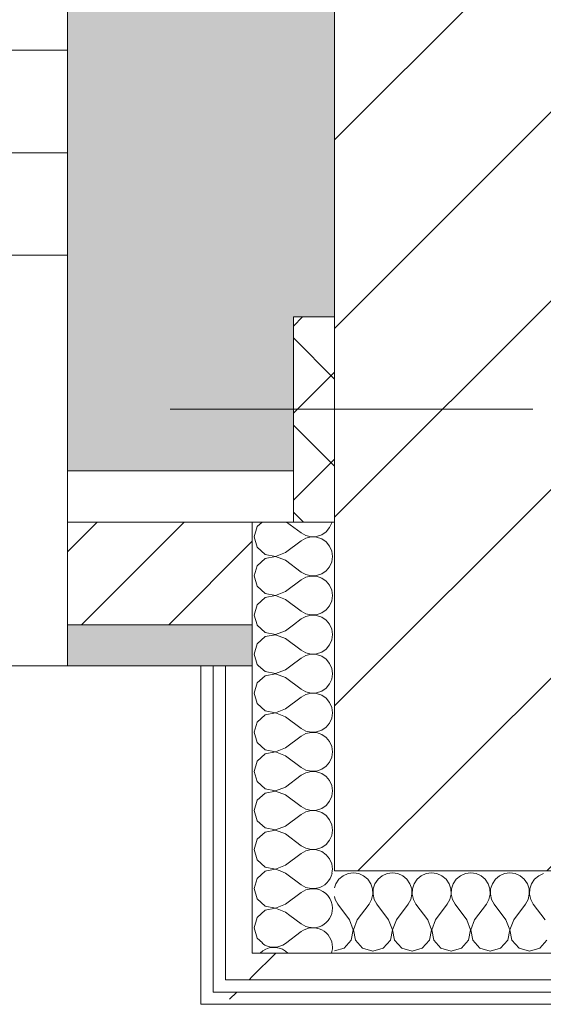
# Model space of a CAD drawing. Header units: millimetres. Extents: x -30280 to 22128, y -17757 to 4746.
# Tile 162 of 171: x -2124 to -1869, y -12504 to -12024. Entities that reach past the tile are written whole.
import ezdxf

# ---------------------------------------------------------------- set-up
doc = ezdxf.new("R2010")
doc.units = ezdxf.units.MM
doc.header["$MEASUREMENT"] = 0
doc.linetypes.add('Wipeout_Contour', pattern=[1000, 0, -1000])
for name, color, linetype in [('10_ESTR_Pilars', 7, 'Continuous'), ('12_FAÇ_Façana', 7, 'Continuous'), ('Nuevo_08_E_Envans secs', 7, 'Continuous'), ('Ventanas Archicad', 7, 'Continuous')]:
    doc.layers.add(name, color=color, linetype=linetype)
for name, color, linetype, lineweight in [('10_ESTR_Pilars_Pluma_Nº__20', 1, 'Continuous', 5), ('10_ESTR_Pilars_Pluma_Nº__28', 7, 'Continuous', 20), ('10_ESTR_Pilars_Pluma_Nº__42', 8, 'Continuous', 25), ('12_FAÇ_Façana_Pluma_Nº__1', 7, 'Continuous', 5), ('12_FAÇ_Façana_Pluma_Nº__2', 8, 'Continuous', 5), ('12_FAÇ_Façana_Pluma_Nº__7', 7, 'Continuous', 5), ('Nuevo_08_E_Envans secs_Pluma_Nº__1', 7, 'Continuous', 5), ('Nuevo_12_FAÇ_Façana_Pluma_Nº__1', 7, 'Continuous', 5), ('Ventanas Archicad_Pluma_Nº__1', 7, 'Continuous', 5), ('Ventanas Archicad_Pluma_Nº__7', 7, 'Continuous', 5)]:
    doc.layers.add(name, color=color, linetype=linetype, lineweight=lineweight)
for name, color, linetype, lineweight, true_color in [('12_FAÇ_Façana_Pluma_Nº__102', 7, 'Continuous', 5, 0xcccccc), ('12_FAÇ_Façana_Pluma_Nº__174', 7, 'Continuous', 13, 0xe4ad2c), ('12_FAÇ_Façana_Pluma_Nº__176', 7, 'Continuous', 15, 0x93a0c6), ('Nuevo_08_E_Envans secs_Pluma_Nº__102', 7, 'Continuous', 5, 0xcccccc), ('Nuevo_08_E_Envans secs_Pluma_Nº__171', 171, 'Continuous', 13, 0xaaaaff), ('Nuevo_08_E_Envans secs_Pluma_Nº__177', 7, 'Continuous', 15, 0xf7e046)]:
    doc.layers.add(name, color=color, linetype=linetype, lineweight=lineweight, true_color=true_color)
pattern_1 = [(45, (0, 0), (-183.848, 183.848), [195, -65]), (45, (7e-14, 183.85), (-183.848, 183.848), [195, -65])]

# ---------------------------------------------------------------- blocks, each defined once
blk = doc.blocks.new('Ventana Vertical Multi-Faja 27')
at = {"layer": 'Ventanas Archicad_Pluma_Nº__1', "color": 7, "linetype": 'Continuous', "lineweight": 5}
for p, q in [((-600, 50), (600, 50)), ((550, 0), (600, 0)), ((600, -50), (550, -50)), ((600, -180), (600, -155)), ((-600, -250), (600, -250))]:
    blk.add_line(p, q, dxfattribs=at)
at = {"layer": 'Ventanas Archicad_Pluma_Nº__7', "color": 7, "linetype": 'Continuous', "lineweight": 5}
for p, q in [((600, 50), (600, 30)), ((600, 30), (600, 0)), ((600, 30), (600, 0)), ((600, 0), (600, -50)), ((600, 0), (600, -50)), ((600, 0), (600, -50)), ((600, 0), (600, -50)), ((600, -50), (600, -80)), ((600, -50), (600, -80)), ((600, -80), (600, -155)), ((600, -80), (600, -155)), ((600, -180), (600, -230)), ((600, -230), (600, -250))]:
    blk.add_line(p, q, dxfattribs=at)
blk = doc.blocks.new('Muro_2_1', base_point=(-1681.11, -12338.98))
at = {"layer": '12_FAÇ_Façana', "linetype": 'Continuous', "lineweight": 0, "true_color": 0x000000}
h = blk.add_hatch(dxfattribs=at)
h.set_pattern_fill('Yeso_0001', color=18, style=0, pattern_type=2)
h.set_pattern_definition([(0, (0, 0), (0, 75), [0, -75])])
h.paths.add_polyline_path([(-2101.11, -12268.98), (-1991.11, -12268.98), (-1991.11, -12243.98), (-2101.11, -12243.98)])
at = {"layer": '12_FAÇ_Façana_Pluma_Nº__102', "linetype": 'Continuous', "lineweight": 0, "true_color": 0xe5e5e5}
blk.add_hatch(color=254, dxfattribs=at).paths.add_polyline_path([(-1991.11, -12168.98), (-2101.11, -12058.98), (-2101.11, -12243.98), (-1991.11, -12243.98)])
at = {"layer": '12_FAÇ_Façana_Pluma_Nº__174', "linetype": 'Continuous', "lineweight": 13, "true_color": 0xe4ad2c}
h = blk.add_hatch(dxfattribs=at)
h.set_pattern_fill('SATE_Aislamiento_0001', color=42, style=0, pattern_type=2)
h.set_pattern_definition([(45, (0, 0), (-21.2132, 21.2132), []), (135, (0, 0), (21.2132, 21.2132), [])])
h.paths.add_polyline_path([(-1991.11, -12168.98), (-1991.11, -12243.98), (-1991.11, -12268.98), (-1971.11, -12268.98), (-1971.11, -12168.98)])
at = {"layer": '12_FAÇ_Façana_Pluma_Nº__176', "linetype": 'Continuous', "lineweight": 0, "true_color": 0x495063}
blk.add_hatch(color=251, dxfattribs=at).paths.add_polyline_path([(-2101.11, -12338.98), (-2011.11, -12338.98), (-2011.11, -12318.98), (-2101.11, -12318.98)])
at = {"layer": '12_FAÇ_Façana_Pluma_Nº__2', "linetype": 'Continuous', "lineweight": 5}
h = blk.add_hatch(dxfattribs=at)
h.set_pattern_fill('Ceramic_0001', color=8, style=0, pattern_type=2)
h.set_pattern_definition([(45, (0, 0), (-21.2132, 21.2132), [])])
h.paths.add_polyline_path([(-2011.11, -12268.98), (-2101.11, -12268.98), (-2101.11, -12318.98), (-2011.11, -12318.98)])
at = {"layer": '12_FAÇ_Façana_Pluma_Nº__1', "color": 7, "linetype": 'Continuous', "lineweight": 5}
for p, q in [((-2101.11, -12268.98), (-2101.11, -12243.98)), ((-2101.11, -12243.98), (-1991.11, -12243.98)), ((-1991.11, -12243.98), (-1991.11, -12268.98)), ((-1991.11, -12268.98), (-2101.11, -12268.98))]:
    blk.add_line(p, q, dxfattribs=at)
at = {"layer": '12_FAÇ_Façana_Pluma_Nº__7', "color": 7, "linetype": 'Continuous', "lineweight": 5}
for p, q in [((-2101.11, -12038.98), (-2101.11, -12058.98)), ((-2101.11, -12058.98), (-2101.11, -12088.98)), ((-2101.11, -12058.98), (-2101.11, -12088.98)), ((-2101.11, -12088.98), (-2101.11, -12138.98)), ((-2101.11, -12088.98), (-2101.11, -12138.98)), ((-2101.11, -12138.98), (-2101.11, -12168.98)), ((-2101.11, -12138.98), (-2101.11, -12168.98)), ((-2101.11, -12168.98), (-2101.11, -12243.98)), ((-2101.11, -12168.98), (-2101.11, -12243.98)), ((-1991.11, -12168.98), (-1971.11, -12168.98)), ((-1991.11, -12168.98), (-1991.11, -12243.98)), ((-2101.11, -12268.98), (-2101.11, -12318.98)), ((-1971.11, -12268.98), (-1991.11, -12268.98)), ((-2101.11, -12318.98), (-2011.11, -12318.98)), ((-2101.11, -12318.98), (-2101.11, -12338.98))]:
    blk.add_line(p, q, dxfattribs=at)
at = {"layer": '12_FAÇ_Façana_Pluma_Nº__7', "color": 7, "linetype": 'Continuous', "lineweight": 5, "flags": 128}
blk.add_lwpolyline([(-2101.11, -12338.98), (-2011.11, -12338.98)], dxfattribs=at)
at = {"layer": 'Nuevo_12_FAÇ_Façana_Pluma_Nº__1', "color": 7, "linetype": 'Continuous', "lineweight": 5}
for p, q in [((-2011.11, -12268.98), (-2011.11, -12318.98)), ((-2011.11, -12318.98), (-2011.11, -12338.98))]:
    blk.add_line(p, q, dxfattribs=at)
at = {"layer": 'Ventanas Archicad', "color": 253, "linetype": 'Continuous', "lineweight": 5, "true_color": 0xa4a4a6, "zscale": 1000}
blk.add_blockref('Ventana Vertical Multi-Faja 27', (-2701.11, -12088.98), dxfattribs=at)
blk = doc.blocks.new('Muro_18_1', base_point=(-1681.11, -11858.98))
at = {"layer": '12_FAÇ_Façana_Pluma_Nº__102', "linetype": 'Continuous', "lineweight": 0, "true_color": 0xe5e5e5}
for points in [[(-2101.11, -11858.98), (-2101.11, -12038.98), (-2073.11, -12058.98), (-1971.11, -12058.98), (-1971.11, -11988.98), (-1951.11, -11988.98), (-1951.11, -11858.98)], [(-2073.11, -12058.98), (-2101.11, -12038.98), (-2101.11, -12058.98)], [(-2073.11, -12058.98), (-2101.11, -12058.98), (-1991.11, -12168.98), (-1971.11, -12168.98), (-1971.11, -12131.83)], [(-2073.11, -12058.98), (-1971.11, -12131.83), (-1971.11, -12058.98)]]:
    blk.add_hatch(color=254, dxfattribs=at).paths.add_polyline_path(points)
at = {"layer": '12_FAÇ_Façana_Pluma_Nº__7', "color": 7, "linetype": 'Continuous', "lineweight": 5}
blk.add_line((-1991.11, -12168.98), (-1971.11, -12168.98), dxfattribs=at)
at = {"layer": '12_FAÇ_Façana_Pluma_Nº__7', "color": 7, "linetype": 'Continuous', "lineweight": 5, "flags": 128}
blk.add_lwpolyline([(-2101.11, -11858.98), (-2101.11, -12038.98)], dxfattribs=at)
blk = doc.blocks.new('*X264')
at = {"layer": 'Nuevo_08_E_Envans secs_Pluma_Nº__102', "color": 254, "linetype": 'Continuous', "lineweight": 5, "true_color": 0xcccccc}
for p, q in [((-1992.78, -12460.65), (-1987.3, -12464.76)), ((-1994.92, -12474.29), (-1987.3, -12468.57)), ((-1994.92, -12478.1), (-1993.74, -12478.98))]:
    blk.add_line(p, q, dxfattribs=at)
for centre, start, end in [((-1981.59, -12438.1), 282.4806, 347.5194), ((-1981.59, -12457.14), 0, 79.8202), ((-1981.59, -12457.14), 233.1301, 0), ((-1981.59, -12476.19), 0, 126.8699), ((-2000.63, -12466.67), 232.8224, 306.8699), ((-2000.63, -12485.71), 53.1301, 134.9664), ((-1981.59, -12476.19), 342.9936, 0)]:
    blk.add_arc(centre, 9.52, start, end, dxfattribs=at)
blk = doc.blocks.new('*X265')
at = {"layer": 'Nuevo_08_E_Envans secs_Pluma_Nº__102', "color": 254, "linetype": 'Continuous', "lineweight": 5, "true_color": 0xcccccc}
for p, q in [((-2008.82, -12318.98), (-2008.73, -12319.29)), ((-2008.73, -12319.29), (-2004.89, -12322.8)), ((-1994.92, -12321.9), (-1991.01, -12318.98)), ((-1972.42, -12321.21), (-1973.41, -12318.98)), ((-1972.06, -12323.81), (-1972.42, -12321.21)), ((-2004.89, -12324.81), (-2008.73, -12328.33)), ((-2004.89, -12322.8), (-1999.78, -12323.77)), ((-1999.78, -12323.85), (-2004.89, -12324.81)), ((-1999.78, -12323.77), (-1994.92, -12321.9)), ((-1994.92, -12325.71), (-1999.78, -12323.85)), ((-1994.92, -12325.71), (-1987.3, -12331.43)), ((-1973.48, -12328.82), (-1972.42, -12326.41)), ((-1972.42, -12326.41), (-1972.06, -12323.81)), ((-2008.73, -12328.33), (-2010.16, -12333.33)), ((-1977.33, -12332.33), (-1975.16, -12330.84)), ((-1975.16, -12330.84), (-1973.48, -12328.82)), ((-2010.16, -12333.33), (-2008.73, -12338.34)), ((-1992.28, -12338.98), (-1987.3, -12335.24)), ((-1987.3, -12331.43), (-1985, -12332.7)), ((-1985, -12333.97), (-1987.3, -12335.24)), ((-1985, -12332.7), (-1982.44, -12333.29)), ((-1982.44, -12333.37), (-1985, -12333.97)), ((-1982.44, -12333.29), (-1979.82, -12333.17)), ((-1979.82, -12333.5), (-1982.44, -12333.37)), ((-1979.82, -12333.17), (-1977.33, -12332.33)), ((-1977.33, -12334.34), (-1979.82, -12333.5)), ((-1975.16, -12335.83), (-1977.33, -12334.34)), ((-1973.48, -12337.85), (-1975.16, -12335.83)), ((-2008.73, -12338.34), (-2008.04, -12338.98)), ((-1972.99, -12338.98), (-1973.48, -12337.85))]:
    blk.add_line(p, q, dxfattribs=at)
blk = doc.blocks.new('*X266')
at = {"layer": 'Nuevo_08_E_Envans secs_Pluma_Nº__102', "color": 254, "linetype": 'Continuous', "lineweight": 5, "true_color": 0xcccccc}
for p, q in [((-2008.73, -12271.18), (-2010.16, -12276.19)), ((-2006.32, -12268.98), (-2008.73, -12271.18)), ((-1994.38, -12268.98), (-1987.3, -12274.29)), ((-1975.16, -12273.7), (-1973.48, -12271.67)), ((-1973.48, -12271.67), (-1972.42, -12269.27)), ((-1972.42, -12269.27), (-1972.38, -12268.98)), ((-2010.16, -12276.19), (-2008.73, -12281.2)), ((-1994.92, -12283.81), (-1987.3, -12278.1)), ((-1987.3, -12274.29), (-1985, -12275.56)), ((-1985, -12276.82), (-1987.3, -12278.1)), ((-1985, -12275.56), (-1982.44, -12276.15)), ((-1982.44, -12276.23), (-1985, -12276.82)), ((-1982.44, -12276.15), (-1979.82, -12276.02)), ((-1979.82, -12276.36), (-1982.44, -12276.23)), ((-1979.82, -12276.02), (-1977.33, -12275.19)), ((-1977.33, -12277.2), (-1979.82, -12276.36)), ((-1977.33, -12275.19), (-1975.16, -12273.7)), ((-1975.16, -12278.68), (-1977.33, -12277.2)), ((-2008.73, -12281.2), (-2004.89, -12284.71)), ((-1973.48, -12280.71), (-1975.16, -12278.68)), ((-1972.42, -12283.11), (-1973.48, -12280.71)), ((-1972.06, -12285.71), (-1972.42, -12283.11)), ((-2004.89, -12286.72), (-2008.73, -12290.23)), ((-2004.89, -12284.71), (-1999.78, -12285.68)), ((-1999.78, -12285.75), (-2004.89, -12286.72)), ((-1999.78, -12285.68), (-1994.92, -12283.81)), ((-1994.92, -12287.62), (-1999.78, -12285.75)), ((-1994.92, -12287.62), (-1987.3, -12293.33)), ((-1972.42, -12288.32), (-1972.06, -12285.71)), ((-2008.73, -12290.23), (-2010.16, -12295.24)), ((-1977.33, -12294.23), (-1975.16, -12292.74)), ((-1975.16, -12292.74), (-1973.48, -12290.72)), ((-1973.48, -12290.72), (-1972.42, -12288.32)), ((-2010.16, -12295.24), (-2008.73, -12300.25)), ((-1994.92, -12302.86), (-1987.3, -12297.14)), ((-1987.3, -12293.33), (-1985, -12294.6)), ((-1985, -12295.87), (-1987.3, -12297.14)), ((-1985, -12294.6), (-1982.44, -12295.2)), ((-1982.44, -12295.28), (-1985, -12295.87)), ((-1982.44, -12295.2), (-1979.82, -12295.07)), ((-1979.82, -12295.4), (-1982.44, -12295.28)), ((-1979.82, -12295.07), (-1977.33, -12294.23)), ((-1977.33, -12296.24), (-1979.82, -12295.4)), ((-1975.16, -12297.73), (-1977.33, -12296.24)), ((-2008.73, -12300.25), (-2004.89, -12303.76)), ((-1973.48, -12299.75), (-1975.16, -12297.73)), ((-1972.42, -12302.16), (-1973.48, -12299.75)), ((-1972.06, -12304.76), (-1972.42, -12302.16)), ((-2004.89, -12305.77), (-2008.73, -12309.28)), ((-2004.89, -12303.76), (-1999.78, -12304.72)), ((-1999.78, -12304.8), (-2004.89, -12305.77)), ((-1999.78, -12304.72), (-1994.92, -12302.86)), ((-1994.92, -12306.67), (-1999.78, -12304.8)), ((-1994.92, -12306.67), (-1987.3, -12312.38)), ((-1972.42, -12307.36), (-1972.06, -12304.76)), ((-2008.73, -12309.28), (-2010.16, -12314.29)), ((-1977.33, -12313.28), (-1975.16, -12311.79)), ((-1975.16, -12311.79), (-1973.48, -12309.77)), ((-1973.48, -12309.77), (-1972.42, -12307.36)), ((-2010.16, -12314.29), (-2008.82, -12318.98)), ((-1991.01, -12318.98), (-1987.3, -12316.19)), ((-1987.3, -12312.38), (-1985, -12313.65)), ((-1985, -12314.92), (-1987.3, -12316.19)), ((-1985, -12313.65), (-1982.44, -12314.25)), ((-1982.44, -12314.32), (-1985, -12314.92)), ((-1982.44, -12314.25), (-1979.82, -12314.12)), ((-1979.82, -12314.45), (-1982.44, -12314.32)), ((-1979.82, -12314.12), (-1977.33, -12313.28)), ((-1977.33, -12315.29), (-1979.82, -12314.45)), ((-1975.16, -12316.78), (-1977.33, -12315.29)), ((-1973.48, -12318.8), (-1975.16, -12316.78)), ((-1973.41, -12318.98), (-1973.48, -12318.8))]:
    blk.add_line(p, q, dxfattribs=at)
blk = doc.blocks.new('*X267')
at = {"layer": 'Nuevo_08_E_Envans secs_Pluma_Nº__102', "color": 254, "linetype": 'Continuous', "lineweight": 5, "true_color": 0xcccccc}
for p, q in [((-2008.04, -12338.98), (-2004.89, -12341.85)), ((-1994.92, -12340.95), (-1992.28, -12338.98)), ((-1972.42, -12340.25), (-1972.99, -12338.98)), ((-1972.06, -12342.86), (-1972.42, -12340.25)), ((-2004.89, -12343.86), (-2008.73, -12347.37)), ((-2004.89, -12341.85), (-1999.78, -12342.82)), ((-1999.78, -12342.9), (-2004.89, -12343.86)), ((-1999.78, -12342.82), (-1994.92, -12340.95)), ((-1994.92, -12344.76), (-1999.78, -12342.9)), ((-1994.92, -12344.76), (-1987.3, -12350.48)), ((-1973.48, -12347.86), (-1972.42, -12345.46)), ((-1972.42, -12345.46), (-1972.06, -12342.86)), ((-2008.73, -12347.37), (-2010.16, -12352.38)), ((-1977.33, -12351.38), (-1975.16, -12349.89)), ((-1975.16, -12349.89), (-1973.48, -12347.86)), ((-2010.16, -12352.38), (-2008.73, -12357.39)), ((-1994.92, -12360), (-1987.3, -12354.29)), ((-1987.3, -12350.48), (-1985, -12351.75)), ((-1985, -12353.01), (-1987.3, -12354.29)), ((-1985, -12351.75), (-1982.44, -12352.34)), ((-1982.44, -12352.42), (-1985, -12353.01)), ((-1982.44, -12352.34), (-1979.82, -12352.22)), ((-1979.82, -12352.55), (-1982.44, -12352.42)), ((-1979.82, -12352.22), (-1977.33, -12351.38)), ((-1977.33, -12353.39), (-1979.82, -12352.55)), ((-1975.16, -12354.87), (-1977.33, -12353.39)), ((-1973.48, -12356.9), (-1975.16, -12354.87)), ((-2008.73, -12357.39), (-2004.89, -12360.9)), ((-1999.78, -12361.87), (-1994.92, -12360)), ((-1972.42, -12359.3), (-1973.48, -12356.9)), ((-1972.06, -12361.9), (-1972.42, -12359.3)), ((-2004.89, -12362.91), (-2008.73, -12366.42)), ((-2004.89, -12360.9), (-1999.78, -12361.87)), ((-1999.78, -12361.94), (-2004.89, -12362.91)), ((-1994.92, -12363.81), (-1999.78, -12361.94)), ((-1994.92, -12363.81), (-1987.3, -12369.52)), ((-1973.48, -12366.91), (-1972.42, -12364.51)), ((-1972.42, -12364.51), (-1972.06, -12361.9)), ((-2008.73, -12366.42), (-2010.16, -12371.43)), ((-1987.3, -12369.52), (-1985, -12370.8)), ((-1977.33, -12370.42), (-1975.16, -12368.94)), ((-1975.16, -12368.94), (-1973.48, -12366.91)), ((-2010.16, -12371.43), (-2008.73, -12376.44)), ((-1994.92, -12379.05), (-1987.3, -12373.33)), ((-1985, -12372.06), (-1987.3, -12373.33)), ((-1985, -12370.8), (-1982.44, -12371.39)), ((-1982.44, -12371.47), (-1985, -12372.06)), ((-1982.44, -12371.39), (-1979.82, -12371.26)), ((-1979.82, -12371.59), (-1982.44, -12371.47)), ((-1979.82, -12371.26), (-1977.33, -12370.42)), ((-1977.33, -12372.43), (-1979.82, -12371.59)), ((-1975.16, -12373.92), (-1977.33, -12372.43)), ((-1973.48, -12375.95), (-1975.16, -12373.92)), ((-2008.73, -12376.44), (-2004.89, -12379.95)), ((-1999.78, -12380.91), (-1994.92, -12379.05)), ((-1972.42, -12378.35), (-1973.48, -12375.95)), ((-1972.06, -12380.95), (-1972.42, -12378.35)), ((-2004.89, -12381.96), (-2008.73, -12385.47)), ((-2004.89, -12379.95), (-1999.78, -12380.91)), ((-1999.78, -12380.99), (-2004.89, -12381.96)), ((-1994.92, -12382.86), (-1999.78, -12380.99)), ((-1994.92, -12382.86), (-1987.3, -12388.57)), ((-1973.48, -12385.96), (-1972.42, -12383.55)), ((-1972.42, -12383.55), (-1972.06, -12380.95)), ((-2008.73, -12385.47), (-2010.16, -12390.48)), ((-1987.3, -12388.57), (-1985, -12389.84)), ((-1977.33, -12389.47), (-1975.16, -12387.98)), ((-1975.16, -12387.98), (-1973.48, -12385.96)), ((-2010.16, -12390.48), (-2008.73, -12395.48)), ((-1994.92, -12398.1), (-1987.3, -12392.38)), ((-1985, -12391.11), (-1987.3, -12392.38)), ((-1985, -12389.84), (-1982.44, -12390.44)), ((-1982.44, -12390.51), (-1985, -12391.11)), ((-1982.44, -12390.44), (-1979.82, -12390.31)), ((-1979.82, -12390.64), (-1982.44, -12390.51)), ((-1979.82, -12390.31), (-1977.33, -12389.47)), ((-1977.33, -12391.48), (-1979.82, -12390.64)), ((-1975.16, -12392.97), (-1977.33, -12391.48)), ((-1973.48, -12394.99), (-1975.16, -12392.97)), ((-2008.73, -12395.48), (-2004.89, -12398.99)), ((-1999.78, -12399.96), (-1994.92, -12398.1)), ((-1972.42, -12397.4), (-1973.48, -12394.99)), ((-1972.06, -12400), (-1972.42, -12397.4)), ((-2004.89, -12401.01), (-2008.73, -12404.52)), ((-2004.89, -12398.99), (-1999.78, -12399.96)), ((-1999.78, -12400.04), (-2004.89, -12401.01)), ((-1994.92, -12401.9), (-1999.78, -12400.04)), ((-1994.92, -12401.9), (-1987.3, -12407.62)), ((-1973.48, -12405.01), (-1972.42, -12402.6)), ((-1972.42, -12402.6), (-1972.06, -12400)), ((-2008.73, -12404.52), (-2010.16, -12409.52)), ((-1987.3, -12407.62), (-1985, -12408.89)), ((-1977.33, -12408.52), (-1975.16, -12407.03)), ((-1975.16, -12407.03), (-1973.48, -12405.01)), ((-2010.16, -12409.52), (-2008.73, -12414.53)), ((-1994.92, -12417.14), (-1987.3, -12411.43)), ((-1985, -12410.16), (-1987.3, -12411.43)), ((-1985, -12408.89), (-1982.44, -12409.49)), ((-1982.44, -12409.56), (-1985, -12410.16)), ((-1982.44, -12409.49), (-1979.82, -12409.36)), ((-1979.82, -12409.69), (-1982.44, -12409.56)), ((-1979.82, -12409.36), (-1977.33, -12408.52)), ((-1977.33, -12410.53), (-1979.82, -12409.69)), ((-1975.16, -12412.02), (-1977.33, -12410.53)), ((-1973.48, -12414.04), (-1975.16, -12412.02)), ((-2008.73, -12414.53), (-2004.89, -12418.04)), ((-1999.78, -12419.01), (-1994.92, -12417.14)), ((-1972.42, -12416.45), (-1973.48, -12414.04)), ((-1972.06, -12419.05), (-1972.42, -12416.45)), ((-2004.89, -12420.05), (-2008.73, -12423.56)), ((-2004.89, -12418.04), (-1999.78, -12419.01)), ((-1999.78, -12419.09), (-2004.89, -12420.05)), ((-1994.92, -12420.95), (-1999.78, -12419.09)), ((-1994.92, -12420.95), (-1987.3, -12426.67)), ((-1973.48, -12424.05), (-1972.42, -12421.65)), ((-1972.42, -12421.65), (-1972.06, -12419.05)), ((-2008.73, -12423.56), (-2010.16, -12428.57)), ((-1987.3, -12426.67), (-1985, -12427.94)), ((-1977.33, -12427.57), (-1975.16, -12426.08)), ((-1975.16, -12426.08), (-1973.48, -12424.05)), ((-2010.16, -12428.57), (-2008.73, -12433.58)), ((-1994.92, -12436.19), (-1987.3, -12430.48)), ((-1985, -12429.2), (-1987.3, -12430.48)), ((-1985, -12427.94), (-1982.44, -12428.53)), ((-1982.44, -12428.61), (-1985, -12429.2)), ((-1982.44, -12428.53), (-1979.82, -12428.41)), ((-1979.82, -12428.74), (-1982.44, -12428.61)), ((-1979.82, -12428.41), (-1977.33, -12427.57)), ((-1977.33, -12429.58), (-1979.82, -12428.74)), ((-1975.16, -12431.06), (-1977.33, -12429.58)), ((-1973.48, -12433.09), (-1975.16, -12431.06)), ((-2008.73, -12433.58), (-2004.89, -12437.09)), ((-1999.78, -12438.06), (-1994.92, -12436.19)), ((-1972.42, -12435.49), (-1973.48, -12433.09)), ((-1972.06, -12438.1), (-1972.42, -12435.49)), ((-2004.89, -12437.09), (-1999.78, -12438.06)), ((-1999.78, -12438.13), (-2004.23, -12438.98)), ((-1997.58, -12438.98), (-1999.78, -12438.13)), ((-1972.18, -12438.98), (-1972.06, -12438.1))]:
    blk.add_line(p, q, dxfattribs=at)
blk = doc.blocks.new('*X268')
at = {"layer": 'Nuevo_08_E_Envans secs_Pluma_Nº__102', "color": 254, "linetype": 'Continuous', "lineweight": 5, "true_color": 0xcccccc}
for p, q in [((-2004.89, -12439.1), (-2008.73, -12442.61)), ((-2004.23, -12438.98), (-2004.89, -12439.1)), ((-1994.92, -12440), (-1997.58, -12438.98)), ((-1994.92, -12440), (-1987.3, -12445.71)), ((-1972.36, -12440.23), (-1972.18, -12438.98)), ((-2008.73, -12442.61), (-2010.16, -12447.62)), ((-1987.3, -12445.71), (-1985, -12446.99)), ((-2010.16, -12447.62), (-2008.73, -12452.63)), ((-1994.92, -12455.24), (-1987.3, -12449.52)), ((-1985, -12448.25), (-1987.3, -12449.52)), ((-1985, -12446.99), (-1982.44, -12447.58)), ((-1982.44, -12447.66), (-1985, -12448.25)), ((-1982.44, -12447.58), (-1979.82, -12447.45)), ((-1979.91, -12447.78), (-1982.44, -12447.66)), ((-1979.82, -12447.45), (-1979.47, -12447.34)), ((-2008.73, -12452.63), (-2004.89, -12456.14)), ((-1999.78, -12457.1), (-1994.92, -12455.24)), ((-2004.89, -12458.15), (-2008.73, -12461.66)), ((-2004.89, -12456.14), (-1999.78, -12457.1)), ((-1999.78, -12457.18), (-2004.89, -12458.15)), ((-1994.92, -12459.05), (-1999.78, -12457.18)), ((-1994.92, -12459.05), (-1992.78, -12460.65)), ((-2008.73, -12461.66), (-2010.16, -12466.67)), ((-2010.16, -12466.67), (-2008.73, -12471.67)), ((-2008.73, -12471.67), (-2006.16, -12474.03))]:
    blk.add_line(p, q, dxfattribs=at)
blk = doc.blocks.new('Muro_84_1', base_point=(-1971.11, -12338.98))
at = {"layer": '12_FAÇ_Façana_Pluma_Nº__7', "color": 7, "linetype": 'Continuous', "lineweight": 5}
blk.add_line((-1971.11, -12268.98), (-1991.11, -12268.98), dxfattribs=at)
at = {"layer": 'Nuevo_12_FAÇ_Façana_Pluma_Nº__1', "color": 7, "linetype": 'Continuous', "lineweight": 5}
blk.add_line((-2011.11, -12268.98), (-2011.11, -12318.98), dxfattribs=at)
at = {"layer": 'Nuevo_08_E_Envans secs', "color": 7, "lineweight": 20}
for name in ['*X266', '*X265', '*X264']:
    blk.add_blockref(name, (0, 0), dxfattribs=at)
at = {"color": 254, "linetype": 'Wipeout_Contour', "lineweight": 0, "ltscale": 37948.291811}
blk.add_wipeout([(-2011.11, -12478.98), (-2024.11, -12491.98), (-2011.11, -12491.98)], dxfattribs=at).dxf.layer = 'Nuevo_08_E_Envans secs'
at = {"color": 254, "linetype": 'Wipeout_Contour', "lineweight": 0, "ltscale": 37998.730334}
blk.add_wipeout([(-2030.11, -12497.98), (-2036.11, -12503.98), (-2030.11, -12503.98)], dxfattribs=at).dxf.layer = 'Nuevo_08_E_Envans secs'
at = {"layer": 'Nuevo_08_E_Envans secs_Pluma_Nº__171', "linetype": 'Continuous', "lineweight": 13, "true_color": 0xaaaaff}
h = blk.add_hatch(dxfattribs=at)
h.set_pattern_fill('Panellat_HPL_0001', color=161, style=0, pattern_type=2)
h.set_pattern_definition(pattern_1)
h.paths.add_polyline_path([(-2030.11, -12497.98), (-2036.11, -12503.98), (-2030.11, -12503.98)])
at = {"layer": 'Nuevo_08_E_Envans secs_Pluma_Nº__177', "linetype": 'Continuous', "lineweight": 15, "true_color": 0xf7e046}
h = blk.add_hatch(dxfattribs=at)
h.set_pattern_fill('Panellat_HPL_0001', color=53, style=0, pattern_type=2)
h.set_pattern_definition(pattern_1)
h.paths.add_polyline_path([(-2011.11, -12478.98), (-2024.11, -12491.98), (-2011.11, -12491.98)])
at = {"color": 254, "linetype": 'Wipeout_Contour', "lineweight": 0, "ltscale": 50335.234087}
blk.add_wipeout([(-2036.11, -12338.98), (-2036.11, -12497.98), (-2030.11, -12497.98), (-2030.11, -12338.98)], dxfattribs=at).dxf.layer = 'Nuevo_08_E_Envans secs'
at = {"color": 254, "linetype": 'Wipeout_Contour', "lineweight": 0, "ltscale": 50287.745568}
blk.add_wipeout([(-2024.11, -12338.98), (-2024.11, -12478.98), (-2011.11, -12478.98), (-2011.11, -12338.98)], dxfattribs=at).dxf.layer = 'Nuevo_08_E_Envans secs'
at = {"layer": 'Nuevo_08_E_Envans secs_Pluma_Nº__171', "linetype": 'Continuous', "lineweight": 13, "true_color": 0xaaaaff}
h = blk.add_hatch(dxfattribs=at)
h.set_pattern_fill('Panellat_HPL_0001', color=161, style=0, pattern_type=2)
h.set_pattern_definition(pattern_1)
h.paths.add_polyline_path([(-2036.11, -12338.98), (-2036.11, -12497.98), (-2030.11, -12497.98), (-2030.11, -12338.98)])
at = {"layer": 'Nuevo_08_E_Envans secs_Pluma_Nº__177', "linetype": 'Continuous', "lineweight": 15, "true_color": 0xf7e046}
h = blk.add_hatch(dxfattribs=at)
h.set_pattern_fill('Panellat_HPL_0001', color=53, style=0, pattern_type=2)
h.set_pattern_definition(pattern_1)
h.paths.add_polyline_path([(-2024.11, -12338.98), (-2024.11, -12478.98), (-2011.11, -12478.98), (-2011.11, -12338.98)])
at = {"layer": 'Nuevo_08_E_Envans secs_Pluma_Nº__1', "color": 7, "linetype": 'Continuous', "lineweight": 5}
for p, q in [((-2030.11, -12338.98), (-2030.11, -12491.98)), ((-2011.11, -12338.98), (-2011.11, -12438.98))]:
    blk.add_line(p, q, dxfattribs=at)
at = {"layer": 'Nuevo_08_E_Envans secs_Pluma_Nº__1', "color": 7, "linetype": 'Continuous', "lineweight": 5, "flags": 128}
for points in [[(-2036.11, -12338.98), (-2030.11, -12338.98)], [(-2030.11, -12338.98), (-2024.11, -12338.98)], [(-2024.11, -12338.98), (-2011.11, -12338.98)]]:
    blk.add_lwpolyline(points, dxfattribs=at)
at = {"layer": 'Nuevo_12_FAÇ_Façana_Pluma_Nº__1', "color": 7, "linetype": 'Continuous', "lineweight": 5}
blk.add_line((-2011.11, -12318.98), (-2011.11, -12338.98), dxfattribs=at)
at = {"layer": 'Nuevo_08_E_Envans secs', "color": 7, "lineweight": 20}
for name in ['*X267', '*X268']:
    blk.add_blockref(name, (0, 0), dxfattribs=at)
at = {"color": 254, "linetype": 'Wipeout_Contour', "lineweight": 0, "ltscale": 37936.385427}
blk.add_wipeout([(-2011.11, -12478.98), (-2024.11, -12478.98), (-2024.11, -12491.98)], dxfattribs=at).dxf.layer = 'Nuevo_08_E_Envans secs'
at = {"color": 254, "linetype": 'Wipeout_Contour', "lineweight": 0, "ltscale": 37992.623748}
blk.add_wipeout([(-2030.11, -12497.98), (-2036.11, -12497.98), (-2036.11, -12503.98)], dxfattribs=at).dxf.layer = 'Nuevo_08_E_Envans secs'
at = {"layer": 'Nuevo_08_E_Envans secs_Pluma_Nº__171', "linetype": 'Continuous', "lineweight": 13, "true_color": 0xaaaaff}
h = blk.add_hatch(dxfattribs=at)
h.set_pattern_fill('Panellat_HPL_0001', color=161, style=0, pattern_type=2)
h.set_pattern_definition(pattern_1)
h.paths.add_polyline_path([(-2030.11, -12497.98), (-2036.11, -12497.98), (-2036.11, -12503.98)])
at = {"layer": 'Nuevo_08_E_Envans secs_Pluma_Nº__177', "linetype": 'Continuous', "lineweight": 15, "true_color": 0xf7e046}
h = blk.add_hatch(dxfattribs=at)
h.set_pattern_fill('Panellat_HPL_0001', color=53, style=0, pattern_type=2)
h.set_pattern_definition(pattern_1)
h.paths.add_polyline_path([(-2011.11, -12478.98), (-2024.11, -12478.98), (-2024.11, -12491.98)])
at = {"layer": 'Nuevo_08_E_Envans secs_Pluma_Nº__1', "color": 7, "linetype": 'Continuous', "lineweight": 5}
for p, q in [((-2024.11, -12338.98), (-2024.11, -12478.98)), ((-2011.11, -12438.98), (-2011.11, -12478.98)), ((-2024.11, -12478.98), (-2024.11, -12491.98)), ((-2011.11, -12478.98), (-1971.11, -12478.98)), ((-2030.11, -12491.98), (-2030.11, -12497.98)), ((-2024.11, -12491.98), (-2011.11, -12491.98)), ((-2030.11, -12497.98), (-2024.11, -12497.98))]:
    blk.add_line(p, q, dxfattribs=at)
at = {"layer": 'Nuevo_08_E_Envans secs_Pluma_Nº__1', "color": 7, "linetype": 'Continuous', "lineweight": 5, "flags": 128}
for points in [[(-2036.11, -12338.98), (-2036.11, -12503.98)], [(-2036.11, -12503.98), (-2030.11, -12503.98)]]:
    blk.add_lwpolyline(points, dxfattribs=at)
blk = doc.blocks.new('*X271')
at = {"layer": 'Nuevo_08_E_Envans secs_Pluma_Nº__102', "color": 254, "linetype": 'Continuous', "lineweight": 5, "true_color": 0xcccccc}
for p, q in [((-1966.91, -12441.35), (-1968.94, -12443.03)), ((-1964.51, -12440.29), (-1966.91, -12441.35)), ((-1961.9, -12439.93), (-1964.51, -12440.29)), ((-1959.3, -12440.29), (-1961.9, -12439.93)), ((-1956.9, -12441.35), (-1959.3, -12440.29)), ((-1954.87, -12443.03), (-1956.9, -12441.35)), ((-1947.86, -12441.35), (-1949.89, -12443.03)), ((-1945.46, -12440.29), (-1947.86, -12441.35)), ((-1942.86, -12439.93), (-1945.46, -12440.29)), ((-1940.25, -12440.29), (-1942.86, -12439.93)), ((-1937.85, -12441.35), (-1940.25, -12440.29)), ((-1935.83, -12443.03), (-1937.85, -12441.35)), ((-1928.82, -12441.35), (-1930.84, -12443.03)), ((-1926.41, -12440.29), (-1928.82, -12441.35)), ((-1923.81, -12439.93), (-1926.41, -12440.29)), ((-1921.21, -12440.29), (-1923.81, -12439.93)), ((-1918.8, -12441.35), (-1921.21, -12440.29)), ((-1916.78, -12443.03), (-1918.8, -12441.35)), ((-1909.77, -12441.35), (-1911.79, -12443.03)), ((-1907.36, -12440.29), (-1909.77, -12441.35)), ((-1904.76, -12439.93), (-1907.36, -12440.29)), ((-1902.16, -12440.29), (-1904.76, -12439.93)), ((-1899.75, -12441.35), (-1902.16, -12440.29)), ((-1897.73, -12443.03), (-1899.75, -12441.35)), ((-1890.72, -12441.35), (-1892.74, -12443.03)), ((-1888.32, -12440.29), (-1890.72, -12441.35)), ((-1885.71, -12439.93), (-1888.32, -12440.29)), ((-1883.11, -12440.29), (-1885.71, -12439.93)), ((-1880.71, -12441.35), (-1883.11, -12440.29)), ((-1878.68, -12443.03), (-1880.71, -12441.35)), ((-1871.67, -12441.35), (-1873.7, -12443.03)), ((-1869.27, -12440.29), (-1871.67, -12441.35)), ((-1970.42, -12445.19), (-1971.11, -12447.23)), ((-1968.94, -12443.03), (-1970.42, -12445.19)), ((-1953.39, -12445.19), (-1954.87, -12443.03)), ((-1952.55, -12447.68), (-1953.39, -12445.19)), ((-1951.38, -12445.19), (-1952.22, -12447.68)), ((-1949.89, -12443.03), (-1951.38, -12445.19)), ((-1934.34, -12445.19), (-1935.83, -12443.03)), ((-1933.5, -12447.68), (-1934.34, -12445.19)), ((-1932.33, -12445.19), (-1933.17, -12447.68)), ((-1930.84, -12443.03), (-1932.33, -12445.19)), ((-1915.29, -12445.19), (-1916.78, -12443.03)), ((-1914.45, -12447.68), (-1915.29, -12445.19)), ((-1913.28, -12445.19), (-1914.12, -12447.68)), ((-1911.79, -12443.03), (-1913.28, -12445.19)), ((-1896.24, -12445.19), (-1897.73, -12443.03)), ((-1895.4, -12447.68), (-1896.24, -12445.19)), ((-1894.23, -12445.19), (-1895.07, -12447.68)), ((-1892.74, -12443.03), (-1894.23, -12445.19)), ((-1877.2, -12445.19), (-1878.68, -12443.03)), ((-1876.36, -12447.68), (-1877.2, -12445.19)), ((-1875.19, -12445.19), (-1876.02, -12447.68)), ((-1873.7, -12443.03), (-1875.19, -12445.19)), ((-1953.01, -12452.87), (-1952.42, -12450.31)), ((-1952.42, -12450.31), (-1952.55, -12447.68)), ((-1952.22, -12447.68), (-1952.34, -12450.31)), ((-1952.34, -12450.31), (-1951.75, -12452.87)), ((-1933.97, -12452.87), (-1933.37, -12450.31)), ((-1933.37, -12450.31), (-1933.5, -12447.68)), ((-1933.17, -12447.68), (-1933.29, -12450.31)), ((-1933.29, -12450.31), (-1932.7, -12452.87)), ((-1914.92, -12452.87), (-1914.32, -12450.31)), ((-1914.32, -12450.31), (-1914.45, -12447.68)), ((-1914.12, -12447.68), (-1914.25, -12450.31)), ((-1914.25, -12450.31), (-1913.65, -12452.87)), ((-1895.87, -12452.87), (-1895.28, -12450.31)), ((-1895.28, -12450.31), (-1895.4, -12447.68)), ((-1895.07, -12447.68), (-1895.2, -12450.31)), ((-1895.2, -12450.31), (-1894.6, -12452.87)), ((-1876.82, -12452.87), (-1876.23, -12450.31)), ((-1876.23, -12450.31), (-1876.36, -12447.68)), ((-1876.02, -12447.68), (-1876.15, -12450.31)), ((-1876.15, -12450.31), (-1875.56, -12452.87)), ((-1971.11, -12451.52), (-1970.8, -12452.87)), ((-1970.8, -12452.87), (-1969.52, -12455.17)), ((-1963.81, -12462.79), (-1969.52, -12455.17)), ((-1960, -12462.79), (-1954.29, -12455.17)), ((-1954.29, -12455.17), (-1953.01, -12452.87)), ((-1951.75, -12452.87), (-1950.48, -12455.17)), ((-1944.76, -12462.79), (-1950.48, -12455.17)), ((-1940.95, -12462.79), (-1935.24, -12455.17)), ((-1935.24, -12455.17), (-1933.97, -12452.87)), ((-1932.7, -12452.87), (-1931.43, -12455.17)), ((-1925.71, -12462.79), (-1931.43, -12455.17)), ((-1921.9, -12462.79), (-1916.19, -12455.17)), ((-1916.19, -12455.17), (-1914.92, -12452.87)), ((-1913.65, -12452.87), (-1912.38, -12455.17)), ((-1906.67, -12462.79), (-1912.38, -12455.17)), ((-1902.86, -12462.79), (-1897.14, -12455.17)), ((-1897.14, -12455.17), (-1895.87, -12452.87)), ((-1894.6, -12452.87), (-1893.33, -12455.17)), ((-1887.62, -12462.79), (-1893.33, -12455.17)), ((-1883.81, -12462.79), (-1878.1, -12455.17)), ((-1878.1, -12455.17), (-1876.82, -12452.87)), ((-1875.56, -12452.87), (-1874.29, -12455.17)), ((-1868.57, -12462.79), (-1874.29, -12455.17)), ((-1961.94, -12467.64), (-1963.81, -12462.79)), ((-1960, -12462.79), (-1961.87, -12467.64)), ((-1942.9, -12467.64), (-1944.76, -12462.79)), ((-1940.95, -12462.79), (-1942.82, -12467.64)), ((-1923.85, -12467.64), (-1925.71, -12462.79)), ((-1921.9, -12462.79), (-1923.77, -12467.64)), ((-1904.8, -12467.64), (-1906.67, -12462.79)), ((-1902.86, -12462.79), (-1904.72, -12467.64)), ((-1885.75, -12467.64), (-1887.62, -12462.79)), ((-1883.81, -12462.79), (-1885.68, -12467.64)), ((-1962.91, -12472.76), (-1961.94, -12467.64)), ((-1961.87, -12467.64), (-1960.9, -12472.76)), ((-1943.86, -12472.76), (-1942.9, -12467.64)), ((-1942.82, -12467.64), (-1941.85, -12472.76)), ((-1924.81, -12472.76), (-1923.85, -12467.64)), ((-1923.77, -12467.64), (-1922.8, -12472.76)), ((-1905.77, -12472.76), (-1904.8, -12467.64)), ((-1904.72, -12467.64), (-1903.76, -12472.76)), ((-1886.72, -12472.76), (-1885.75, -12467.64)), ((-1885.68, -12467.64), (-1884.71, -12472.76)), ((-1966.42, -12476.6), (-1962.91, -12472.76)), ((-1960.9, -12472.76), (-1957.39, -12476.6)), ((-1947.37, -12476.6), (-1943.86, -12472.76)), ((-1941.85, -12472.76), (-1938.34, -12476.6)), ((-1928.33, -12476.6), (-1924.81, -12472.76)), ((-1922.8, -12472.76), (-1919.29, -12476.6)), ((-1909.28, -12476.6), (-1905.77, -12472.76)), ((-1903.76, -12472.76), (-1900.25, -12476.6)), ((-1890.23, -12476.6), (-1886.72, -12472.76)), ((-1884.71, -12472.76), (-1881.2, -12476.6)), ((-1871.18, -12476.6), (-1867.67, -12472.76)), ((-1971.11, -12477.93), (-1966.42, -12476.6)), ((-1957.39, -12476.6), (-1952.38, -12478.02)), ((-1952.38, -12478.02), (-1947.37, -12476.6)), ((-1938.34, -12476.6), (-1933.33, -12478.02)), ((-1933.33, -12478.02), (-1928.33, -12476.6)), ((-1919.29, -12476.6), (-1914.29, -12478.02)), ((-1914.29, -12478.02), (-1909.28, -12476.6)), ((-1900.25, -12476.6), (-1895.24, -12478.02)), ((-1895.24, -12478.02), (-1890.23, -12476.6)), ((-1881.2, -12476.6), (-1876.19, -12478.02)), ((-1876.19, -12478.02), (-1871.18, -12476.6))]:
    blk.add_line(p, q, dxfattribs=at)
blk = doc.blocks.new('Muro_85_1', base_point=(-1971.11, -12438.98))
at = {"color": 254, "linetype": 'Wipeout_Contour', "lineweight": 0, "ltscale": 50462.387691}
blk.add_wipeout([(-1577.89, -12478.98), (-2011.11, -12478.98), (-2011.11, -12491.98), (-1577.89, -12491.98)], dxfattribs=at).dxf.layer = 'Nuevo_08_E_Envans secs'
at = {"color": 254, "linetype": 'Wipeout_Contour', "lineweight": 0, "ltscale": 50525.081917}
blk.add_wipeout([(-1558.89, -12497.98), (-2030.11, -12497.98), (-2030.11, -12503.98), (-1558.89, -12503.98)], dxfattribs=at).dxf.layer = 'Nuevo_08_E_Envans secs'
at = {"layer": 'Nuevo_08_E_Envans secs_Pluma_Nº__171', "linetype": 'Continuous', "lineweight": 13, "true_color": 0xaaaaff}
h = blk.add_hatch(dxfattribs=at)
h.set_pattern_fill('Panellat_HPL_0001', color=161, style=0, pattern_type=2)
h.set_pattern_definition(pattern_1)
h.paths.add_polyline_path([(-1558.89, -12497.98), (-2030.11, -12497.98), (-2030.11, -12503.98), (-1558.89, -12503.98)])
at = {"layer": 'Nuevo_08_E_Envans secs_Pluma_Nº__177', "linetype": 'Continuous', "lineweight": 15, "true_color": 0xf7e046}
h = blk.add_hatch(dxfattribs=at)
h.set_pattern_fill('Panellat_HPL_0001', color=53, style=0, pattern_type=2)
h.set_pattern_definition(pattern_1)
h.paths.add_polyline_path([(-1577.89, -12478.98), (-2011.11, -12478.98), (-2011.11, -12491.98), (-1577.89, -12491.98)])
at = {"layer": 'Nuevo_08_E_Envans secs_Pluma_Nº__1', "color": 7, "linetype": 'Continuous', "lineweight": 5}
for p, q in [((-2011.11, -12478.98), (-1971.11, -12478.98)), ((-1971.11, -12478.98), (-1617.89, -12478.98)), ((-2024.11, -12491.98), (-2011.11, -12491.98)), ((-2011.11, -12491.98), (-1577.89, -12491.98)), ((-2030.11, -12497.98), (-2024.11, -12497.98)), ((-2024.11, -12497.98), (-1564.89, -12497.98))]:
    blk.add_line(p, q, dxfattribs=at)
at = {"layer": 'Nuevo_08_E_Envans secs_Pluma_Nº__1', "color": 7, "linetype": 'Continuous', "lineweight": 5, "flags": 128}
blk.add_lwpolyline([(-2030.11, -12503.98), (-1552.89, -12503.98)], dxfattribs=at)
at = {"layer": 'Nuevo_08_E_Envans secs', "color": 7, "lineweight": 20}
blk.add_blockref('*X271', (0, 0), dxfattribs=at)
blk = doc.blocks.new('Pilar_13_1', base_point=(-1794.5, -12213.98))
at = {"color": 254, "linetype": 'Wipeout_Contour', "lineweight": 0, "ltscale": 49385.503299}
blk.add_wipeout([(-1971.11, -12438.98), (-1617.89, -12438.98), (-1617.89, -11988.98), (-1971.11, -11988.98)], dxfattribs=at).dxf.layer = '10_ESTR_Pilars'
at = {"layer": '10_ESTR_Pilars_Pluma_Nº__42', "linetype": 'Continuous', "lineweight": 25}
h = blk.add_hatch(dxfattribs=at)
h.set_pattern_fill('00_GCT_trama_45º_e1_400__05', color=8, style=0, pattern_type=2)
h.set_pattern_definition([(45, (0, 0), (-45.96194, 45.96194), [])])
h.paths.add_polyline_path([(-1971.11, -12438.98), (-1617.89, -12438.98), (-1617.89, -11988.98), (-1971.11, -11988.98)])
at = {"layer": '10_ESTR_Pilars_Pluma_Nº__20', "color": 1, "linetype": 'Continuous', "lineweight": 5}
blk.add_line((-1874.5, -12213.98), (-2051.11, -12213.98), dxfattribs=at)
at = {"layer": '10_ESTR_Pilars_Pluma_Nº__28', "color": 7, "linetype": 'Continuous', "lineweight": 20, "flags": 128}
blk.add_lwpolyline([(-1971.11, -12438.98), (-1617.89, -12438.98), (-1617.89, -11988.98), (-1971.11, -11988.98)], close=True, dxfattribs=at)

msp = doc.modelspace()

# ---------------------------------------------------------------- block references
at = {"layer": '12_FAÇ_Façana', "color": 7, "lineweight": 20}
for name, p in [('Muro_18_1', (-1681.11, -11858.98)), ('Muro_2_1', (-1681.11, -12338.98))]:
    msp.add_blockref(name, p, dxfattribs=at)

# ---------------------------------------------------------------- next in the draw order: block references
at = {"layer": 'Nuevo_08_E_Envans secs', "color": 7, "lineweight": 20}
msp.add_blockref('Muro_84_1', (-1971.11, -12338.98), dxfattribs=at)

# ---------------------------------------------------------------- next in the draw order: block references
msp.add_blockref('Muro_85_1', (-1971.11, -12438.98), dxfattribs=at)

# ---------------------------------------------------------------- next in the draw order: block references
at = {"layer": '10_ESTR_Pilars', "color": 7, "lineweight": 20}
msp.add_blockref('Pilar_13_1', (-1794.5, -12213.98), dxfattribs=at)

doc.saveas('drawing.dxf')
